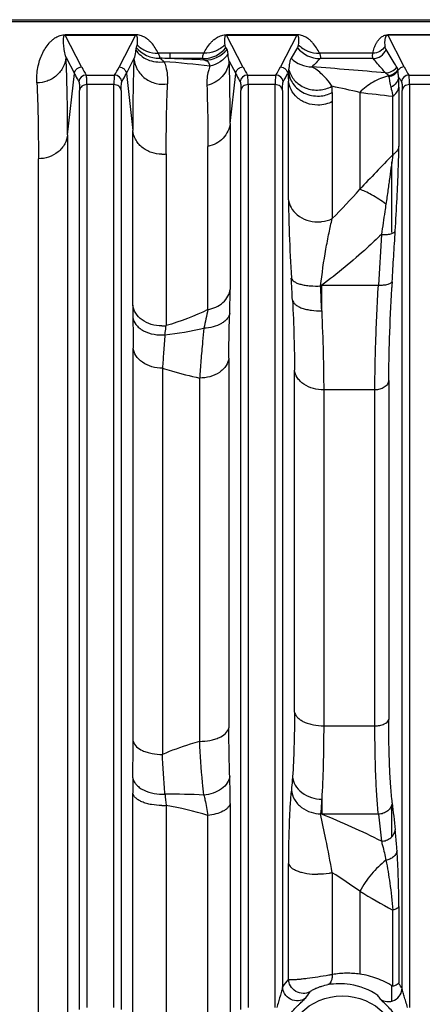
# Model space of a CAD drawing. Extents: x -3157 to 1181, y 8 to 2342.
# Tile 21 of 75: x -1733 to -1678, y 505 to 639. Entities that reach past the tile are written whole.
import ezdxf

# ---------------------------------------------------------------- set-up
doc = ezdxf.new("R2010")
doc.units = 0
doc.header["$LTSCALE"] = 65.395
doc.layers.get('0').update_dxf_attribs({"linetype": 'CONTINUOUS'})

msp = doc.modelspace()

# ---------------------------------------------------------------- linework, layer by layer
at = {"color": 6, "linetype": 'CONTINUOUS'}
msp.add_line((-1893, 638.75), (-1622.36, 638.75), dxfattribs=at)
at = {"color": 9, "linetype": 'CONTINUOUS'}
for p, q in [((-1893, 638.51), (-1622.36, 638.51)), ((-1724.91, 632.31), (-1727.16, 636.66)), ((-1717.56, 636.66), (-1719.8, 632.31)), ((-1702.91, 632.31), (-1705.16, 636.66)), ((-1695.56, 636.66), (-1697.8, 632.31)), ((-1680.91, 632.31), (-1683.16, 636.67)), ((-1705.08, 634.68), (-1705.23, 634.94)), ((-1695.48, 634.94), (-1696.33, 633.5)), ((-1727.04, 633.61), (-1725.9, 631.4)), ((-1712.86, 633.46), (-1712.86, 634.18)), ((-1708.24, 634.18), (-1712.86, 634.18)), ((-1708.34, 633.46), (-1712.86, 633.46)), ((-1708.14, 633.25), (-1708.34, 633.46)), ((-1685.19, 634.18), (-1692.47, 634.18)), ((-1685.16, 633.46), (-1692.38, 633.46)), ((-1718.81, 631.4), (-1717.78, 633.4)), ((-1704.79, 633.11), (-1703.9, 631.4)), ((-1726.83, 623.06), (-1725.9, 631.4)), ((-1724.29, 631.21), (-1720.42, 631.21)), ((-1718.81, 631.4), (-1717.95, 623.67)), ((-1704.66, 624.62), (-1703.9, 631.4)), ((-1702.29, 631.21), (-1698.42, 631.21)), ((-1696.7, 630.82), (-1696.75, 630.83)), ((-1696.69, 630.82), (-1696.74, 630.83)), ((-1680.29, 631.21), (-1676.42, 631.21)), ((-1724.2, 629.9), (-1724.2, 504.11)), ((-1720.51, 629.9), (-1724.2, 629.9)), ((-1720.51, 504.11), (-1720.51, 629.9)), ((-1702.2, 629.9), (-1702.2, 504.11)), ((-1698.51, 629.9), (-1702.2, 629.9)), ((-1698.51, 504.11), (-1698.51, 629.9)), ((-1696.7, 614.19), (-1696.7, 630.37)), ((-1681.65, 629.56), (-1681.65, 621.5)), ((-1680.2, 629.9), (-1680.2, 504.11)), ((-1676.51, 629.9), (-1680.2, 629.9)), ((-1725.2, 503.84), (-1725.2, 629.12)), ((-1719.52, 629.12), (-1719.52, 503.84)), ((-1703.2, 503.84), (-1703.2, 629.12)), ((-1697.52, 629.12), (-1697.52, 506.93)), ((-1686.98, 628.84), (-1686.98, 615.63)), ((-1682.49, 620.32), (-1682.49, 628.33)), ((-1681.2, 506.74), (-1681.2, 629.12)), ((-1690.73, 627.59), (-1690.73, 611.64)), ((-1704.66, 624.62), (-1704.66, 602)), ((-1726.83, 623.06), (-1726.83, 497.9)), ((-1717.95, 599.86), (-1717.95, 623.67)), ((-1707.69, 599.23), (-1707.69, 621.46)), ((-1713.38, 620.45), (-1713.38, 597.05)), ((-1730.81, 496.84), (-1730.81, 619.8)), ((-1684.03, 609.47), (-1684.44, 602.55)), ((-1692.32, 602.47), (-1692.17, 602.55)), ((-1692.17, 599.09), (-1692.17, 602.55)), ((-1692.17, 602.55), (-1684.44, 602.55)), ((-1682.61, 602.09), (-1682.6, 602.27)), ((-1717.88, 540.41), (-1717.88, 594)), ((-1704.83, 592.63), (-1704.83, 542.23)), ((-1713.9, 591.25), (-1713.9, 538.6)), ((-1695.88, 544.38), (-1695.88, 590.98)), ((-1708.81, 540.39), (-1708.81, 589.91)), ((-1683.02, 589.57), (-1683.02, 543.39)), ((-1691.9, 588.28), (-1691.9, 542.51)), ((-1684.91, 588.28), (-1691.9, 588.28)), ((-1684.91, 542.51), (-1684.91, 588.28)), ((-1691.9, 542.51), (-1684.91, 542.51)), ((-1717.95, 498.1), (-1717.95, 533.33)), ((-1713.38, 531.67), (-1713.38, 497.05)), ((-1704.66, 531.9), (-1704.66, 498.41)), ((-1692.17, 532.51), (-1692.17, 530.46)), ((-1707.69, 497.38), (-1707.69, 530.3)), ((-1692.17, 530.46), (-1692.32, 530.5)), ((-1684.44, 530.46), (-1692.17, 530.46)), ((-1696.7, 507.95), (-1696.7, 523.73)), ((-1690.73, 522.49), (-1690.73, 508.6)), ((-1686.98, 519.96), (-1686.98, 508.67)), ((-1682.49, 507.01), (-1682.49, 517.37)), ((-1681.65, 517.89), (-1681.65, 507.46))]:
    msp.add_line(p, q, dxfattribs=at)
at = {"color": 2, "linetype": 'CONTINUOUS'}
for p, q in [((-1727.16, 636.69), (-1727.16, 636.66)), ((-1717.56, 636.69), (-1727.16, 636.69)), ((-1727.16, 636.66), (-1717.56, 636.66)), ((-1717.56, 636.66), (-1717.56, 636.69)), ((-1705.16, 636.69), (-1705.16, 636.66)), ((-1695.56, 636.69), (-1705.16, 636.69)), ((-1705.16, 636.66), (-1695.56, 636.66)), ((-1695.56, 636.66), (-1695.56, 636.69)), ((-1683.16, 636.68), (-1683.16, 636.67)), ((-1673.55, 636.68), (-1683.16, 636.68)), ((-1683.16, 636.67), (-1673.55, 636.67)), ((-1696.69, 631.63), (-1696.81, 631.4)), ((-1696.81, 631.4), (-1696.7, 630.37)), ((-1682.61, 609.75), (-1682.61, 619.4)), ((-1682.61, 527.38), (-1682.61, 531.75)), ((-1684.44, 530.46), (-1684.03, 526.77)), ((-1682.61, 504.99), (-1682.61, 507.08))]:
    msp.add_line(p, q, dxfattribs=at)
at = {"color": 9, "linetype": 'CONTINUOUS'}
msp.add_circle((-1689.36, 497.63), 8.07, dxfattribs=at)
for centre, radius, start, end in [((-1714.34, 637.5), 4.01, 218.9476, 270.6217), ((-1708.35, 637.46), 4.01, 270.1722, 320.9772), ((-1692.37, 637.46), 4.01, 219.0228, 269.8282), ((-1712.88, 523.14), 111.04, 89.9894, 90.8197), ((-1717.32, 460.96), 172.56, 88.5171, 88.9945), ((-1726.41, 267.87), 365.84, 87.1368, 87.8764), ((-1708.15, 637.26), 4.01, 270.1734, 319.9628), ((-1693.49, 636.33), 4.01, 224.8411, 269.8205), ((-1685.16, 635.36), 1.9, 270.1482, 338.6872), ((-1708.15, 640.99), 18.87, 207.3924, 211.2374), ((-1736.2, 640.79), 18.46, 328.7192, 332.6505), ((-1725.27, 483.43), 150.05, 83.1679, 85.5569), ((-1686.15, 640.99), 18.87, 207.3924, 211.2374), ((-1714.2, 640.79), 18.46, 328.7192, 332.6505), ((-1751.39, -139.21), 773.7, 84.96247, 85.70913), ((-1683.46, 633.41), 1.9, 270.1721, 324.0104), ((-1680.91, 631.31), 1, 90.1516, 149.3248), ((-1664.15, 640.99), 18.87, 207.3924, 211.2374), ((-1724.29, 630.2), 1, 90.1631, 174.6337), ((-1720.43, 630.2), 1, 5.2778, 89.8361), ((-1735.73, 640.15), 19.04, 328.8447, 332.6625), ((-1702.29, 630.2), 1, 90.1631, 174.6337), ((-1698.43, 630.2), 1, 5.2778, 89.8361), ((-1713.73, 640.15), 19.04, 328.8447, 332.6625), ((-1701.97, 632.69), 5.38, 348.5631, 351.6916), ((-1664.78, 640.27), 19.29, 208.8291, 211.1571), ((-1680.29, 630.2), 1, 90.1631, 174.6337), ((-1730.37, 440.28), 193.49, 77.0419, 78.192), ((-1697.54, 628.85), 6.81, 359.7934, 6.9773), ((-1344.89, 627.6), 345.84, 179.798, 180.0022), ((-1616.59, 1219.94), 595.27, 263.20856, 263.64377), ((-1713.97, 624.82), 4.41, 269.9972, 277.7506), ((-1306.63, 255.67), 523.68, 135.8667, 136.5771), ((-1753.33, 674.05), 88.4, 315.0867, 318.6375), ((-2035.86, 583.99), 340.1, 2.7897, 3.2937), ((-1300.21, 580.81), 383, 176.6719, 176.7882), ((-2220.4, 577.1), 528.69, 2.3835, 2.7501), ((-1492.72, 551.3), 220.25, 167.4307, 168.1037), ((-1720.06, 650.49), 55.08, 276.7896, 282.3911), ((-1973.39, 540.41), 255.5, 358.8801, 359.9995), ((-1613, 533.41), 104.95, 178.9016, 180.044), ((-1712.77, 453.35), 79.84, 86.7468, 90.5573), ((-1615.84, 543.28), 98.22, 185.893, 186.7862), ((-1713.97, 540.15), 8.5, 269.9897, 274.0002), ((-1723.71, 476.24), 56.38, 73.5, 79.446), ((-1726.33, 444.14), 92.83, 62.8918, 68.4088), ((-1732.83, 455.9), 78.78, 54.4118, 57.6957), ((-1450.94, 923.36), 467.38, 239.6664, 240.3023), ((-1683.18, 496.25), 17.88, 139.092, 143.2917), ((-1681.12, 496.76), 15.83, 143.1983, 147.2374)]:
    msp.add_arc(centre, radius, start, end, dxfattribs=at)
at = {"color": 2, "linetype": 'CONTINUOUS'}
for centre, radius, start, end in [((-1314.13, 630.38), 382.57, 179.8131, 180.0007), ((-2122.89, 636.75), 441.56, 356.5222, 357.1003), ((-1641.22, 599.9), 76.73, 180.0301, 181.2836), ((-1713.97, 602.06), 5.04, 269.9959, 276.7626), ((-914.56, 616.05), 772.58, 186.24413, 186.51866), ((-1689.76, 498.02), 9.33, 81.0478, 99.6248), ((-1695.94, 496), 18.24, 36.0956, 38.3946), ((-1689.79, 497.82), 9.54, 56.3361, 81.0415), ((-1697.56, 496.75), 15.87, 32.3486, 34.6076)]:
    msp.add_arc(centre, radius, start, end, dxfattribs=at)
at = {"color": 9, "linetype": 'CONTINUOUS'}
for points, knots in [([(-1731.02, 630.14), (-1731.06, 630.84), (-1730.99, 631.88), (-1730.66, 633.18), (-1730.33, 634.05), (-1729.9, 634.85), (-1729.46, 635.45), (-1729.04, 635.89), (-1728.65, 636.21), (-1728.24, 636.46), (-1727.73, 636.64), (-1727.38, 636.69), (-1727.16, 636.69)], [0, 0, 0, 0, 0.252679, 0.368901, 0.479926, 0.587276, 0.693608, 0.748273, 0.806448, 0.874445, 0.9197, 1, 1, 1, 1]), ([(-1727.04, 633.61), (-1727.12, 633.89), (-1727.25, 634.45), (-1727.34, 635.13), (-1727.38, 635.64), (-1727.39, 635.95), (-1727.38, 636.19), (-1727.37, 636.33), (-1727.35, 636.44), (-1727.32, 636.53), (-1727.29, 636.59), (-1727.23, 636.65), (-1727.19, 636.66), (-1727.16, 636.66)], [0, 0, 0, 0, 0.277762, 0.532229, 0.651395, 0.765367, 0.82049, 0.874527, 0.901314, 0.92828, 0.956627, 0.973368, 1, 1, 1, 1]), ([(-1714.46, 634.17), (-1714.59, 634.43), (-1714.87, 634.93), (-1715.3, 635.51), (-1715.72, 635.93), (-1716.1, 636.23), (-1716.5, 636.47), (-1717, 636.65), (-1717.34, 636.69), (-1717.56, 636.69)], [0, 0, 0, 0, 0.204425, 0.407798, 0.512786, 0.624922, 0.756617, 0.844633, 1, 1, 1, 1]), ([(-1717.56, 636.66), (-1717.53, 636.66), (-1717.48, 636.65), (-1717.43, 636.6), (-1717.4, 636.53), (-1717.37, 636.45), (-1717.35, 636.35), (-1717.33, 636.21), (-1717.32, 635.98), (-1717.33, 635.69), (-1717.35, 635.46), (-1717.36, 635.34)], [0, 0, 0, 0, 0.057791, 0.094162, 0.155271, 0.213127, 0.27048, 0.385981, 0.503635, 0.746513, 1, 1, 1, 1]), ([(-1708.24, 634.18), (-1708.12, 634.44), (-1707.84, 634.94), (-1707.41, 635.51), (-1707, 635.93), (-1706.61, 636.23), (-1706.21, 636.47), (-1705.72, 636.65), (-1705.37, 636.69), (-1705.16, 636.69)], [0, 0, 0, 0, 0.204242, 0.407515, 0.512491, 0.624654, 0.756437, 0.844546, 1, 1, 1, 1]), ([(-1705.36, 635.34), (-1705.37, 635.46), (-1705.38, 635.7), (-1705.39, 635.99), (-1705.38, 636.21), (-1705.36, 636.35), (-1705.34, 636.45), (-1705.32, 636.53), (-1705.28, 636.6), (-1705.23, 636.65), (-1705.18, 636.66), (-1705.16, 636.66)], [0, 0, 0, 0, 0.25338, 0.496192, 0.61383, 0.729328, 0.786688, 0.844563, 0.905715, 0.942136, 1, 1, 1, 1]), ([(-1692.47, 634.18), (-1692.59, 634.44), (-1692.87, 634.94), (-1693.31, 635.51), (-1693.72, 635.93), (-1694.1, 636.23), (-1694.5, 636.47), (-1695, 636.65), (-1695.34, 636.69), (-1695.56, 636.69)], [0, 0, 0, 0, 0.204242, 0.407515, 0.512491, 0.624654, 0.756437, 0.844546, 1, 1, 1, 1]), ([(-1695.56, 636.66), (-1695.53, 636.66), (-1695.48, 636.65), (-1695.43, 636.6), (-1695.4, 636.53), (-1695.37, 636.45), (-1695.35, 636.35), (-1695.33, 636.21), (-1695.32, 635.99), (-1695.33, 635.7), (-1695.35, 635.46), (-1695.36, 635.34)], [0, 0, 0, 0, 0.057863, 0.094284, 0.155436, 0.213311, 0.270671, 0.38617, 0.503807, 0.746619, 1, 1, 1, 1]), ([(-1685.19, 634.18), (-1685.15, 634.43), (-1685.02, 634.91), (-1684.77, 635.48), (-1684.5, 635.9), (-1684.25, 636.2), (-1683.97, 636.44), (-1683.61, 636.63), (-1683.34, 636.68), (-1683.16, 636.68)], [0, 0, 0, 0, 0.219095, 0.430021, 0.535549, 0.645107, 0.768884, 0.848747, 1, 1, 1, 1]), ([(-1683.52, 635.15), (-1683.54, 635.28), (-1683.54, 635.49), (-1683.54, 635.76), (-1683.53, 635.96), (-1683.5, 636.15), (-1683.47, 636.31), (-1683.43, 636.43), (-1683.39, 636.52), (-1683.34, 636.59), (-1683.26, 636.65), (-1683.2, 636.67), (-1683.16, 636.67)], [0, 0, 0, 0, 0.25058, 0.370648, 0.487512, 0.601567, 0.713737, 0.769944, 0.827553, 0.89054, 0.929793, 1, 1, 1, 1]), ([(-1717.46, 634.98), (-1717.47, 634.96), (-1717.51, 634.85), (-1717.53, 634.74), (-1717.54, 634.65)], [0, 0, 0, 0, 0.224022, 1, 1, 1, 1]), ([(-1717.36, 635.34), (-1717.36, 635.3), (-1717.38, 635.18), (-1717.42, 635.06), (-1717.46, 634.98)], [0, 0, 0, 0, 0.270775, 1, 1, 1, 1]), ([(-1717.36, 635.34), (-1716.99, 634.96), (-1716.08, 634.35), (-1715, 634.16), (-1714.46, 634.17)], [0, 0, 0, 0, 0.494962, 1, 1, 1, 1]), ([(-1705.36, 635.34), (-1705.73, 634.97), (-1706.64, 634.36), (-1707.71, 634.17), (-1708.24, 634.18)], [0, 0, 0, 0, 0.497321, 1, 1, 1, 1]), ([(-1705.23, 634.94), (-1705.25, 634.97), (-1705.31, 635.1), (-1705.35, 635.24), (-1705.36, 635.34)], [0, 0, 0, 0, 0.22934, 1, 1, 1, 1]), ([(-1695.36, 635.34), (-1695.36, 635.3), (-1695.38, 635.17), (-1695.43, 635.03), (-1695.48, 634.94)], [0, 0, 0, 0, 0.273956, 1, 1, 1, 1]), ([(-1695.36, 635.34), (-1694.99, 634.97), (-1694.08, 634.36), (-1693, 634.17), (-1692.47, 634.18)], [0, 0, 0, 0, 0.495321, 1, 1, 1, 1]), ([(-1683.52, 635.15), (-1683.68, 634.86), (-1684.18, 634.35), (-1684.86, 634.18), (-1685.19, 634.18)], [0, 0, 0, 0, 0.497062, 1, 1, 1, 1]), ([(-1683.39, 634.67), (-1683.41, 634.7), (-1683.48, 634.85), (-1683.51, 635.01), (-1683.52, 635.15)], [0, 0, 0, 0, 0.208659, 1, 1, 1, 1]), ([(-1727.04, 633.61), (-1727.09, 633.16), (-1727.37, 632.23), (-1728.28, 631.07), (-1729.58, 630.31), (-1730.55, 630.14), (-1731.02, 630.14)], [0, 0, 0, 0, 0.236494, 0.493399, 0.754352, 1, 1, 1, 1]), ([(-1726.83, 623.06), (-1726.83, 624.99), (-1726.86, 628.5), (-1726.96, 632.02), (-1727.04, 633.61)], [0, 0, 0, 0, 0.547382, 1, 1, 1, 1]), ([(-1717.54, 634.65), (-1717.55, 634.55), (-1717.61, 634.13), (-1717.7, 633.71), (-1717.78, 633.4)], [0, 0, 0, 0, 0.236386, 1, 1, 1, 1]), ([(-1717.54, 634.65), (-1717.35, 634.37), (-1716.87, 633.84), (-1715.93, 633.26), (-1714.81, 632.96), (-1714.03, 632.97), (-1713.65, 633.03)], [0, 0, 0, 0, 0.228816, 0.477517, 0.738268, 1, 1, 1, 1]), ([(-1714.46, 634.17), (-1714.4, 634.04), (-1714.32, 633.82), (-1714.28, 633.58), (-1714.29, 633.49)], [0, 0, 0, 0, 0.632628, 1, 1, 1, 1]), ([(-1713.65, 633.03), (-1713.77, 633.13), (-1713.98, 633.29), (-1714.2, 633.44), (-1714.29, 633.49)], [0, 0, 0, 0, 0.598239, 1, 1, 1, 1]), ([(-1708.34, 633.46), (-1708.36, 633.49), (-1708.39, 633.57), (-1708.38, 633.83), (-1708.31, 634.03), (-1708.24, 634.18)], [0, 0, 0, 0, 0.143811, 0.3491, 1, 1, 1, 1]), ([(-1704.95, 634.11), (-1705.22, 633.68), (-1705.95, 632.92), (-1706.92, 632.52), (-1707.42, 632.42)], [0, 0, 0, 0, 0.496794, 1, 1, 1, 1]), ([(-1704.95, 634.11), (-1704.95, 634.17), (-1704.97, 634.36), (-1705.01, 634.56), (-1705.08, 634.68)], [0, 0, 0, 0, 0.298009, 1, 1, 1, 1]), ([(-1704.79, 633.11), (-1704.81, 633.2), (-1704.89, 633.52), (-1704.94, 633.86), (-1704.95, 634.11)], [0, 0, 0, 0, 0.255702, 1, 1, 1, 1]), ([(-1696.64, 631.92), (-1696.6, 632.22), (-1696.56, 632.65), (-1696.46, 633.19), (-1696.39, 633.41), (-1696.33, 633.5)], [0, 0, 0, 0, 0.569317, 0.798735, 1, 1, 1, 1]), ([(-1692.47, 634.18), (-1692.41, 634.03), (-1692.34, 633.83), (-1692.33, 633.57), (-1692.36, 633.49), (-1692.38, 633.46)], [0, 0, 0, 0, 0.6509, 0.856189, 1, 1, 1, 1]), ([(-1685.16, 633.46), (-1685.18, 633.49), (-1685.21, 633.57), (-1685.24, 633.82), (-1685.22, 634.03), (-1685.19, 634.18)], [0, 0, 0, 0, 0.148687, 0.360349, 1, 1, 1, 1]), ([(-1683.45, 631.5), (-1683.6, 631.66), (-1684.19, 632.3), (-1684.75, 632.96), (-1685.16, 633.46)], [0, 0, 0, 0, 0.255376, 1, 1, 1, 1]), ([(-1681.92, 632.29), (-1682.04, 632.49), (-1682.54, 633.28), (-1683.03, 634.07), (-1683.39, 634.67)], [0, 0, 0, 0, 0.251984, 1, 1, 1, 1]), ([(-1725.9, 631.4), (-1725.89, 631.52), (-1725.82, 631.77), (-1725.6, 632.06), (-1725.28, 632.26), (-1725.03, 632.31), (-1724.91, 632.31)], [0, 0, 0, 0, 0.249735, 0.499731, 0.749888, 1, 1, 1, 1]), ([(-1719.8, 632.31), (-1719.68, 632.31), (-1719.44, 632.26), (-1719.12, 632.06), (-1718.89, 631.77), (-1718.82, 631.52), (-1718.81, 631.4)], [0, 0, 0, 0, 0.250084, 0.50022, 0.750237, 1, 1, 1, 1]), ([(-1717.78, 633.4), (-1717.84, 631.91), (-1717.93, 628.67), (-1717.95, 625.43), (-1717.95, 623.67)], [0, 0, 0, 0, 0.459083, 1, 1, 1, 1]), ([(-1717.78, 633.4), (-1717.73, 632.9), (-1717.4, 631.88), (-1716.31, 630.66), (-1714.8, 629.96), (-1713.7, 629.92), (-1713.2, 629.99)], [0, 0, 0, 0, 0.233697, 0.492455, 0.756047, 1, 1, 1, 1]), ([(-1713.65, 633.03), (-1713.57, 632.81), (-1713.26, 631.82), (-1713.16, 630.78), (-1713.2, 629.99)], [0, 0, 0, 0, 0.233234, 1, 1, 1, 1]), ([(-1708.14, 633.25), (-1708.05, 633.23), (-1707.87, 633.17), (-1707.65, 632.99), (-1707.51, 632.73), (-1707.45, 632.53), (-1707.42, 632.42)], [0, 0, 0, 0, 0.242689, 0.469451, 0.711478, 1, 1, 1, 1]), ([(-1707.42, 632.42), (-1707.5, 632.21), (-1707.77, 631.36), (-1707.86, 630.45), (-1707.83, 629.79)], [0, 0, 0, 0, 0.254469, 1, 1, 1, 1]), ([(-1704.79, 633.11), (-1704.83, 632.73), (-1705.04, 631.96), (-1705.71, 630.94), (-1706.68, 630.18), (-1707.44, 629.88), (-1707.83, 629.79)], [0, 0, 0, 0, 0.238798, 0.492683, 0.750796, 1, 1, 1, 1]), ([(-1704.66, 624.62), (-1704.66, 625.41), (-1704.67, 628.24), (-1704.71, 631.07), (-1704.79, 633.11)], [0, 0, 0, 0, 0.276585, 1, 1, 1, 1]), ([(-1703.9, 631.4), (-1703.89, 631.52), (-1703.82, 631.77), (-1703.6, 632.06), (-1703.28, 632.26), (-1703.03, 632.31), (-1702.91, 632.31)], [0, 0, 0, 0, 0.249735, 0.499731, 0.749888, 1, 1, 1, 1]), ([(-1697.8, 632.31), (-1697.68, 632.31), (-1697.44, 632.26), (-1697.12, 632.06), (-1696.89, 631.77), (-1696.82, 631.52), (-1696.81, 631.4)], [0, 0, 0, 0, 0.250084, 0.50022, 0.750237, 1, 1, 1, 1]), ([(-1690.78, 629.68), (-1690.98, 630.03), (-1691.44, 630.66), (-1692.21, 631.41), (-1692.83, 631.89), (-1693.25, 632.17), (-1693.42, 632.28), (-1693.5, 632.32)], [0, 0, 0, 0, 0.321362, 0.602465, 0.838164, 0.931163, 1, 1, 1, 1]), ([(-1681.79, 631.92), (-1681.79, 631.96), (-1681.82, 632.08), (-1681.87, 632.21), (-1681.92, 632.29)], [0, 0, 0, 0, 0.278742, 1, 1, 1, 1]), ([(-1725.9, 631.4), (-1725.86, 631.31), (-1725.66, 630.94), (-1725.45, 630.57), (-1725.28, 630.3)], [0, 0, 0, 0, 0.246482, 1, 1, 1, 1]), ([(-1724.2, 629.9), (-1724.2, 630.07), (-1724.2, 630.37), (-1724.22, 630.76), (-1724.24, 631), (-1724.27, 631.14), (-1724.28, 631.19), (-1724.29, 631.21)], [0, 0, 0, 0, 0.385872, 0.682819, 0.887644, 0.955181, 1, 1, 1, 1]), ([(-1720.42, 631.21), (-1720.43, 631.19), (-1720.45, 631.14), (-1720.47, 631), (-1720.49, 630.76), (-1720.51, 630.37), (-1720.51, 630.07), (-1720.51, 629.9)], [0, 0, 0, 0, 0.044819, 0.112356, 0.31718, 0.614128, 1, 1, 1, 1]), ([(-1703.9, 631.4), (-1703.86, 631.31), (-1703.66, 630.94), (-1703.45, 630.57), (-1703.28, 630.3)], [0, 0, 0, 0, 0.246482, 1, 1, 1, 1]), ([(-1702.2, 629.9), (-1702.2, 630.07), (-1702.2, 630.37), (-1702.22, 630.76), (-1702.24, 631), (-1702.27, 631.14), (-1702.28, 631.19), (-1702.29, 631.21)], [0, 0, 0, 0, 0.385872, 0.682819, 0.887644, 0.955181, 1, 1, 1, 1]), ([(-1698.42, 631.21), (-1698.43, 631.19), (-1698.45, 631.14), (-1698.47, 631), (-1698.49, 630.76), (-1698.51, 630.37), (-1698.51, 630.07), (-1698.51, 629.9)], [0, 0, 0, 0, 0.044819, 0.112356, 0.31718, 0.614128, 1, 1, 1, 1]), ([(-1696.69, 631.63), (-1696.66, 631.36), (-1696.53, 630.8), (-1696.11, 629.99), (-1695.44, 629.26), (-1694.27, 628.52), (-1692.57, 628.19), (-1691.27, 628.54), (-1690.73, 628.82)], [0, 0, 0, 0, 0.105668, 0.223355, 0.352043, 0.488612, 0.761253, 1, 1, 1, 1]), ([(-1696.64, 631.92), (-1696.51, 631.41), (-1695.95, 630.36), (-1694.43, 629.3), (-1692.52, 629.03), (-1691.3, 629.39), (-1690.78, 629.68)], [0, 0, 0, 0, 0.220343, 0.479041, 0.751311, 1, 1, 1, 1]), ([(-1683.07, 631.09), (-1683.8, 630.91), (-1685.22, 630.32), (-1686.44, 629.38), (-1686.98, 628.84)], [0, 0, 0, 0, 0.493992, 1, 1, 1, 1]), ([(-1683.45, 631.5), (-1683.37, 631.47), (-1683.21, 631.35), (-1683.11, 631.18), (-1683.07, 631.09)], [0, 0, 0, 0, 0.479865, 1, 1, 1, 1]), ([(-1681.79, 631.92), (-1681.93, 631.7), (-1682.31, 631.32), (-1682.81, 631.13), (-1683.07, 631.09)], [0, 0, 0, 0, 0.501764, 1, 1, 1, 1]), ([(-1683.07, 631.09), (-1683.06, 631.08), (-1683.05, 631.03), (-1683.03, 630.98), (-1683.02, 630.95)], [0, 0, 0, 0, 0.238999, 1, 1, 1, 1]), ([(-1681.77, 631.82), (-1681.9, 631.6), (-1682.27, 631.21), (-1682.76, 631), (-1683.02, 630.95)], [0, 0, 0, 0, 0.498358, 1, 1, 1, 1]), ([(-1683.02, 630.95), (-1683, 630.86), (-1682.96, 630.66), (-1682.88, 630.19), (-1682.81, 629.8), (-1682.74, 629.54)], [0, 0, 0, 0, 0.191597, 0.421674, 1, 1, 1, 1]), ([(-1681.68, 630.97), (-1681.7, 631.13), (-1681.73, 631.41), (-1681.75, 631.69), (-1681.77, 631.82)], [0, 0, 0, 0, 0.555391, 1, 1, 1, 1]), ([(-1680.2, 629.9), (-1680.2, 630.07), (-1680.2, 630.37), (-1680.22, 630.76), (-1680.24, 631), (-1680.27, 631.14), (-1680.28, 631.19), (-1680.29, 631.21)], [0, 0, 0, 0, 0.385872, 0.682819, 0.887644, 0.955181, 1, 1, 1, 1]), ([(-1731.02, 630.14), (-1730.94, 628.58), (-1730.84, 625.13), (-1730.81, 621.69), (-1730.81, 619.8)], [0, 0, 0, 0, 0.452648, 1, 1, 1, 1]), ([(-1725.28, 630.3), (-1725.28, 630.28), (-1725.26, 630.24), (-1725.24, 630.11), (-1725.21, 629.89), (-1725.2, 629.54), (-1725.2, 629.27), (-1725.2, 629.12)], [0, 0, 0, 0, 0.045414, 0.113203, 0.317979, 0.614707, 1, 1, 1, 1]), ([(-1724.2, 629.9), (-1724.44, 629.9), (-1724.81, 629.79), (-1725.11, 629.44), (-1725.19, 629.22), (-1725.2, 629.12)], [0, 0, 0, 0, 0.518957, 0.77319, 1, 1, 1, 1]), ([(-1719.52, 629.12), (-1719.53, 629.22), (-1719.6, 629.44), (-1719.91, 629.79), (-1720.28, 629.9), (-1720.51, 629.9)], [0, 0, 0, 0, 0.22681, 0.481043, 1, 1, 1, 1]), ([(-1719.52, 629.12), (-1719.52, 629.27), (-1719.51, 629.54), (-1719.5, 629.89), (-1719.48, 630.11), (-1719.45, 630.24), (-1719.44, 630.28), (-1719.43, 630.3)], [0, 0, 0, 0, 0.385243, 0.681945, 0.886748, 0.954562, 1, 1, 1, 1]), ([(-1713.38, 620.45), (-1713.38, 622.17), (-1713.35, 625.35), (-1713.26, 628.53), (-1713.2, 629.99)], [0, 0, 0, 0, 0.540819, 1, 1, 1, 1]), ([(-1707.83, 629.79), (-1707.81, 629.17), (-1707.72, 626.4), (-1707.69, 623.62), (-1707.69, 621.46)], [0, 0, 0, 0, 0.223194, 1, 1, 1, 1]), ([(-1703.28, 630.3), (-1703.28, 630.28), (-1703.26, 630.24), (-1703.24, 630.11), (-1703.21, 629.89), (-1703.2, 629.54), (-1703.2, 629.27), (-1703.2, 629.12)], [0, 0, 0, 0, 0.045414, 0.113203, 0.317979, 0.614707, 1, 1, 1, 1]), ([(-1702.2, 629.9), (-1702.44, 629.9), (-1702.81, 629.79), (-1703.11, 629.44), (-1703.19, 629.22), (-1703.2, 629.12)], [0, 0, 0, 0, 0.518957, 0.77319, 1, 1, 1, 1]), ([(-1697.52, 629.12), (-1697.53, 629.22), (-1697.6, 629.44), (-1697.91, 629.79), (-1698.28, 629.9), (-1698.51, 629.9)], [0, 0, 0, 0, 0.22681, 0.481043, 1, 1, 1, 1]), ([(-1697.52, 629.12), (-1697.52, 629.27), (-1697.51, 629.54), (-1697.5, 629.89), (-1697.48, 630.11), (-1697.45, 630.24), (-1697.44, 630.28), (-1697.43, 630.3)], [0, 0, 0, 0, 0.385243, 0.681945, 0.886748, 0.954562, 1, 1, 1, 1]), ([(-1692.72, 627.11), (-1693.22, 627.11), (-1694.24, 627.29), (-1695.54, 628.05), (-1696.4, 629.14), (-1696.65, 629.98), (-1696.7, 630.37)], [0, 0, 0, 0, 0.271586, 0.541298, 0.7873, 1, 1, 1, 1]), ([(-1681.28, 630.3), (-1681.28, 630.28), (-1681.26, 630.24), (-1681.24, 630.11), (-1681.21, 629.89), (-1681.2, 629.54), (-1681.2, 629.27), (-1681.2, 629.12)], [0, 0, 0, 0, 0.04542, 0.113214, 0.317993, 0.614718, 1, 1, 1, 1]), ([(-1680.2, 629.9), (-1680.44, 629.9), (-1680.81, 629.79), (-1681.11, 629.44), (-1681.19, 629.22), (-1681.2, 629.12)], [0, 0, 0, 0, 0.518957, 0.77319, 1, 1, 1, 1]), ([(-1690.73, 627.59), (-1691.01, 627.44), (-1691.66, 627.2), (-1692.35, 627.11), (-1692.72, 627.11)], [0, 0, 0, 0, 0.471854, 1, 1, 1, 1]), ([(-1704.66, 624.62), (-1704.7, 624.26), (-1704.91, 623.52), (-1705.58, 622.55), (-1706.55, 621.83), (-1707.31, 621.55), (-1707.69, 621.46)], [0, 0, 0, 0, 0.234664, 0.486599, 0.746284, 1, 1, 1, 1]), ([(-1726.83, 623.06), (-1726.88, 622.63), (-1727.08, 621.98), (-1727.6, 621.23), (-1728.29, 620.54), (-1729.37, 619.95), (-1730.34, 619.8), (-1730.81, 619.8)], [0, 0, 0, 0, 0.230192, 0.355574, 0.485473, 0.74884, 1, 1, 1, 1]), ([(-1713.97, 620.41), (-1714.45, 620.41), (-1715.43, 620.57), (-1716.52, 621.17), (-1717.21, 621.87), (-1717.71, 622.61), (-1717.91, 623.26), (-1717.95, 623.67)], [0, 0, 0, 0, 0.25668, 0.521858, 0.65106, 0.774865, 1, 1, 1, 1]), ([(-1683.41, 613.62), (-1684.04, 614.08), (-1684.96, 614.69), (-1686.18, 615.32), (-1686.73, 615.55), (-1686.98, 615.63)], [0, 0, 0, 0, 0.568858, 0.803997, 1, 1, 1, 1]), ([(-1696.7, 614.19), (-1696.7, 613.47), (-1696.67, 611.91), (-1696.57, 608.36), (-1696.43, 605.52), (-1696.31, 603.53)], [0, 0, 0, 0, 0.201103, 0.439259, 1, 1, 1, 1]), ([(-1696.7, 614.19), (-1696.65, 613.82), (-1696.39, 613.04), (-1695.52, 612.04), (-1694.23, 611.36), (-1693.22, 611.2), (-1692.72, 611.2)], [0, 0, 0, 0, 0.203559, 0.445424, 0.719128, 1, 1, 1, 1]), ([(-1692.72, 611.2), (-1692.53, 611.2), (-1691.85, 611.24), (-1691.18, 611.42), (-1690.73, 611.64)], [0, 0, 0, 0, 0.272425, 1, 1, 1, 1]), ([(-1692.32, 602.47), (-1692.13, 604.14), (-1691.78, 606.56), (-1691.2, 609.61), (-1690.89, 610.99), (-1690.73, 611.64)], [0, 0, 0, 0, 0.543495, 0.785818, 1, 1, 1, 1]), ([(-1684.03, 609.47), (-1684.67, 608.85), (-1687.28, 606.42), (-1690.03, 604.14), (-1692.17, 602.55)], [0, 0, 0, 0, 0.249344, 1, 1, 1, 1]), ([(-1682.56, 603.04), (-1682.49, 604.2), (-1682.35, 606.5), (-1682.21, 608.81), (-1682.14, 609.96)], [0, 0, 0, 0, 0.5, 1, 1, 1, 1]), ([(-1696.31, 603.53), (-1696.27, 603.34), (-1695.99, 603.07), (-1695.52, 602.84), (-1695.01, 602.67), (-1694.4, 602.55), (-1693.49, 602.45), (-1692.79, 602.44), (-1692.32, 602.47)], [0, 0, 0, 0, 0.136712, 0.239506, 0.366285, 0.513538, 0.673808, 1, 1, 1, 1]), ([(-1682.55, 603.04), (-1682.58, 602.95), (-1682.71, 602.83), (-1682.93, 602.72), (-1683.28, 602.61), (-1683.79, 602.54), (-1684.22, 602.53), (-1684.44, 602.55)], [0, 0, 0, 0, 0.136278, 0.238979, 0.365755, 0.673242, 1, 1, 1, 1]), ([(-1707.69, 599.23), (-1707.32, 599.3), (-1706.58, 599.53), (-1705.61, 600.15), (-1704.92, 601), (-1704.7, 601.68), (-1704.66, 602)], [0, 0, 0, 0, 0.262479, 0.526163, 0.774507, 1, 1, 1, 1]), ([(-1704.72, 598.75), (-1704.71, 599.05), (-1704.68, 600.13), (-1704.66, 601.22), (-1704.66, 602)], [0, 0, 0, 0, 0.275712, 1, 1, 1, 1]), ([(-1684.91, 588.28), (-1684.91, 590.46), (-1684.81, 595.22), (-1684.59, 599.97), (-1684.44, 602.55)], [0, 0, 0, 0, 0.457301, 1, 1, 1, 1]), ([(-1683.02, 589.57), (-1683.02, 591.48), (-1682.93, 595.66), (-1682.73, 599.83), (-1682.61, 602.09)], [0, 0, 0, 0, 0.45863, 1, 1, 1, 1]), ([(-1696.15, 600.54), (-1696.07, 598.83), (-1695.94, 595.64), (-1695.88, 592.46), (-1695.88, 590.98)], [0, 0, 0, 0, 0.537532, 1, 1, 1, 1]), ([(-1696.15, 600.54), (-1696.13, 600.43), (-1696.04, 600.21), (-1695.77, 599.92), (-1695.37, 599.65), (-1694.85, 599.42), (-1694.24, 599.25), (-1693.34, 599.1), (-1692.64, 599.07), (-1692.17, 599.09)], [0, 0, 0, 0, 0.071636, 0.15799, 0.264235, 0.390474, 0.533922, 0.688225, 1, 1, 1, 1]), ([(-1704.72, 598.75), (-1704.76, 598.48), (-1704.96, 598.07), (-1705.4, 597.63), (-1706.02, 597.2), (-1706.99, 596.84), (-1707.82, 596.72), (-1708.24, 596.7)], [0, 0, 0, 0, 0.188233, 0.300742, 0.426139, 0.706889, 1, 1, 1, 1]), ([(-1704.83, 592.63), (-1704.83, 593.1), (-1704.82, 595.14), (-1704.77, 597.18), (-1704.72, 598.75)], [0, 0, 0, 0, 0.229588, 1, 1, 1, 1]), ([(-1692.17, 599.09), (-1692.09, 597.15), (-1691.96, 593.55), (-1691.9, 589.95), (-1691.9, 588.28)], [0, 0, 0, 0, 0.537432, 1, 1, 1, 1]), ([(-1717.93, 598.18), (-1717.93, 597.81), (-1717.9, 596.42), (-1717.88, 595.03), (-1717.88, 594)], [0, 0, 0, 0, 0.262705, 1, 1, 1, 1]), ([(-1708.24, 596.7), (-1708.3, 596.09), (-1708.45, 594.62), (-1708.64, 592.35), (-1708.76, 590.7), (-1708.81, 589.91)], [0, 0, 0, 0, 0.269514, 0.650341, 1, 1, 1, 1]), ([(-1713.55, 595.8), (-1713.61, 595.02), (-1713.73, 593.5), (-1713.84, 591.98), (-1713.9, 591.25)], [0, 0, 0, 0, 0.517112, 1, 1, 1, 1]), ([(-1713.9, 591.25), (-1714.38, 591.25), (-1715.34, 591.38), (-1716.62, 591.96), (-1717.54, 592.88), (-1717.84, 593.64), (-1717.88, 594)], [0, 0, 0, 0, 0.272142, 0.545723, 0.791698, 1, 1, 1, 1]), ([(-1704.83, 592.63), (-1704.88, 592.27), (-1705.1, 591.71), (-1705.61, 591.09), (-1706.31, 590.51), (-1707.4, 590.03), (-1708.34, 589.91), (-1708.81, 589.91)], [0, 0, 0, 0, 0.210446, 0.330301, 0.45883, 0.731448, 1, 1, 1, 1]), ([(-1713.9, 591.25), (-1713.5, 591.12), (-1711.82, 590.61), (-1710.11, 590.19), (-1708.81, 589.91)], [0, 0, 0, 0, 0.243815, 1, 1, 1, 1]), ([(-1691.9, 588.28), (-1692.37, 588.28), (-1693.32, 588.41), (-1694.41, 588.88), (-1695.11, 589.46), (-1695.62, 590.07), (-1695.84, 590.62), (-1695.88, 590.98)], [0, 0, 0, 0, 0.269931, 0.543201, 0.671603, 0.791033, 1, 1, 1, 1]), ([(-1683.02, 589.56), (-1683.04, 589.39), (-1683.19, 589.03), (-1683.63, 588.61), (-1684.24, 588.34), (-1684.69, 588.28), (-1684.91, 588.28)], [0, 0, 0, 0, 0.209013, 0.455841, 0.729502, 1, 1, 1, 1]), ([(-1695.88, 544.38), (-1695.88, 542.78), (-1695.92, 539.83), (-1696.05, 536.88), (-1696.15, 535.55)], [0, 0, 0, 0, 0.54508, 1, 1, 1, 1]), ([(-1695.88, 544.38), (-1695.86, 544.26), (-1695.76, 544), (-1695.49, 543.65), (-1695.09, 543.31), (-1694.58, 543.02), (-1693.97, 542.79), (-1693.07, 542.57), (-1692.37, 542.51), (-1691.9, 542.51)], [0, 0, 0, 0, 0.080359, 0.173832, 0.284143, 0.411052, 0.552013, 0.701474, 1, 1, 1, 1]), ([(-1708.81, 540.39), (-1708.34, 540.39), (-1707.65, 540.45), (-1706.75, 540.67), (-1705.77, 541.03), (-1704.95, 541.63), (-1704.83, 542.23)], [0, 0, 0, 0, 0.303556, 0.455512, 0.598714, 1, 1, 1, 1]), ([(-1704.72, 535.61), (-1704.74, 536.13), (-1704.8, 538.33), (-1704.83, 540.54), (-1704.83, 542.23)], [0, 0, 0, 0, 0.234169, 1, 1, 1, 1]), ([(-1691.9, 542.51), (-1691.9, 540.69), (-1691.94, 537.35), (-1692.07, 534.02), (-1692.17, 532.51)], [0, 0, 0, 0, 0.545024, 1, 1, 1, 1]), ([(-1684.91, 542.51), (-1684.69, 542.51), (-1684.36, 542.54), (-1683.93, 542.64), (-1683.46, 542.82), (-1683.08, 543.11), (-1683.02, 543.4)], [0, 0, 0, 0, 0.302854, 0.454399, 0.597269, 1, 1, 1, 1]), ([(-1684.44, 530.46), (-1684.53, 531.26), (-1684.67, 533.01), (-1684.86, 537.02), (-1684.91, 540.24), (-1684.91, 542.51)], [0, 0, 0, 0, 0.200294, 0.436138, 1, 1, 1, 1]), ([(-1682.55, 532.02), (-1682.64, 532.77), (-1682.78, 534.42), (-1682.98, 538.21), (-1683.02, 541.25), (-1683.02, 543.39)], [0, 0, 0, 0, 0.200257, 0.436109, 1, 1, 1, 1]), ([(-1717.88, 540.41), (-1717.77, 539.82), (-1716.96, 539.24), (-1715.99, 538.89), (-1715.08, 538.66), (-1714.38, 538.6), (-1713.9, 538.6)], [0, 0, 0, 0, 0.394169, 0.537483, 0.690756, 1, 1, 1, 1]), ([(-1708.81, 540.39), (-1709.25, 540.27), (-1710.98, 539.75), (-1712.67, 539.13), (-1713.9, 538.6)], [0, 0, 0, 0, 0.254044, 1, 1, 1, 1]), ([(-1708.24, 533.07), (-1708.31, 533.64), (-1708.57, 536.07), (-1708.72, 538.52), (-1708.81, 540.39)], [0, 0, 0, 0, 0.233384, 1, 1, 1, 1]), ([(-1713.55, 533.19), (-1713.61, 534.07), (-1713.7, 535.41), (-1713.82, 537.22), (-1713.88, 538.14), (-1713.9, 538.6)], [0, 0, 0, 0, 0.4888, 0.741583, 1, 1, 1, 1]), ([(-1704.72, 535.61), (-1704.76, 535.3), (-1705.03, 534.65), (-1705.83, 533.85), (-1706.95, 533.29), (-1707.81, 533.11), (-1708.24, 533.07)], [0, 0, 0, 0, 0.200456, 0.441818, 0.717365, 1, 1, 1, 1]), ([(-1704.66, 531.9), (-1704.66, 532.23), (-1704.66, 533.47), (-1704.68, 534.7), (-1704.72, 535.61)], [0, 0, 0, 0, 0.268609, 1, 1, 1, 1]), ([(-1696.15, 535.55), (-1696.17, 535.39), (-1696.21, 534.8), (-1696.27, 534.21), (-1696.31, 533.77)], [0, 0, 0, 0, 0.264771, 1, 1, 1, 1]), ([(-1696.15, 535.55), (-1696.11, 535.16), (-1695.82, 534.33), (-1694.89, 533.33), (-1693.61, 532.68), (-1692.65, 532.52), (-1692.17, 532.51)], [0, 0, 0, 0, 0.217105, 0.467797, 0.73811, 1, 1, 1, 1]), ([(-1717.93, 535.42), (-1717.91, 535.27), (-1717.8, 534.95), (-1717.5, 534.5), (-1717.05, 534.09), (-1716.24, 533.6), (-1715.05, 533.23), (-1714.04, 533.17), (-1713.55, 533.19)], [0, 0, 0, 0, 0.087594, 0.187607, 0.302882, 0.432802, 0.718936, 1, 1, 1, 1]), ([(-1713.97, 531.65), (-1714.45, 531.65), (-1715.16, 531.71), (-1716.06, 531.91), (-1716.67, 532.12), (-1717.18, 532.38), (-1717.66, 532.74), (-1717.9, 533.09), (-1717.95, 533.33)], [0, 0, 0, 0, 0.312674, 0.466472, 0.609157, 0.734852, 0.841309, 1, 1, 1, 1]), ([(-1708.24, 533.07), (-1708.19, 532.86), (-1707.98, 531.94), (-1707.81, 531.02), (-1707.69, 530.3)], [0, 0, 0, 0, 0.232115, 1, 1, 1, 1]), ([(-1696.31, 533.77), (-1696.38, 533.12), (-1696.5, 531.69), (-1696.66, 528.34), (-1696.7, 525.64), (-1696.7, 523.73)], [0, 0, 0, 0, 0.194801, 0.430317, 1, 1, 1, 1]), ([(-1696.31, 533.77), (-1696.27, 533.32), (-1695.96, 532.4), (-1694.97, 531.32), (-1693.69, 530.67), (-1692.76, 530.51), (-1692.32, 530.5)], [0, 0, 0, 0, 0.242833, 0.504192, 0.764162, 1, 1, 1, 1]), ([(-1704.66, 531.9), (-1704.7, 531.69), (-1704.89, 531.39), (-1705.26, 531.08), (-1705.8, 530.76), (-1706.62, 530.47), (-1707.32, 530.34), (-1707.69, 530.3)], [0, 0, 0, 0, 0.171954, 0.280374, 0.404562, 0.690963, 1, 1, 1, 1]), ([(-1692.17, 532.51), (-1692.18, 532.33), (-1692.23, 531.66), (-1692.28, 530.99), (-1692.32, 530.5)], [0, 0, 0, 0, 0.264837, 1, 1, 1, 1]), ([(-1690.73, 522.49), (-1691, 524), (-1691.51, 526.67), (-1692.07, 529.34), (-1692.32, 530.5)], [0, 0, 0, 0, 0.564278, 1, 1, 1, 1]), ([(-1681.9, 525.52), (-1681.91, 525.78), (-1681.98, 526.72), (-1682.07, 527.66), (-1682.14, 528.34)], [0, 0, 0, 0, 0.272808, 1, 1, 1, 1]), ([(-1684.03, 526.77), (-1683.98, 526.58), (-1683.74, 525.72), (-1683.55, 524.85), (-1683.41, 524.18)], [0, 0, 0, 0, 0.229566, 1, 1, 1, 1]), ([(-1681.9, 525.52), (-1681.91, 525.36), (-1682.03, 525.03), (-1682.38, 524.63), (-1682.86, 524.33), (-1683.23, 524.22), (-1683.41, 524.18)], [0, 0, 0, 0, 0.222327, 0.471467, 0.737532, 1, 1, 1, 1]), ([(-1681.65, 517.89), (-1681.65, 519.28), (-1681.69, 521.82), (-1681.82, 524.37), (-1681.9, 525.52)], [0, 0, 0, 0, 0.545877, 1, 1, 1, 1]), ([(-1696.7, 523.73), (-1696.65, 523.53), (-1696.41, 523.23), (-1695.98, 522.94), (-1695.49, 522.71), (-1694.89, 522.52), (-1693.96, 522.33), (-1693.22, 522.27), (-1692.72, 522.27)], [0, 0, 0, 0, 0.138098, 0.236649, 0.358291, 0.501575, 0.661533, 1, 1, 1, 1]), ([(-1683.41, 524.18), (-1684.13, 523.63), (-1685.46, 522.32), (-1686.52, 520.78), (-1686.98, 519.96)], [0, 0, 0, 0, 0.491697, 1, 1, 1, 1]), ([(-1683.41, 524.18), (-1683.2, 523.15), (-1682.83, 520.89), (-1682.58, 518.61), (-1682.49, 517.37)], [0, 0, 0, 0, 0.458972, 1, 1, 1, 1]), ([(-1690.73, 522.49), (-1690.87, 522.45), (-1691.52, 522.32), (-1692.19, 522.27), (-1692.72, 522.27)], [0, 0, 0, 0, 0.218853, 1, 1, 1, 1]), ([(-1681.65, 517.89), (-1681.67, 517.83), (-1681.75, 517.71), (-1681.94, 517.57), (-1682.19, 517.45), (-1682.39, 517.4), (-1682.49, 517.37)], [0, 0, 0, 0, 0.176755, 0.404107, 0.683888, 1, 1, 1, 1]), ([(-1692.72, 508.27), (-1693.2, 508.2), (-1693.9, 508.1), (-1694.8, 507.98), (-1695.38, 507.92), (-1695.86, 507.88), (-1696.25, 507.86), (-1696.5, 507.88), (-1696.63, 507.91), (-1696.68, 507.94), (-1696.7, 507.95)], [0, 0, 0, 0, 0.366195, 0.530665, 0.676026, 0.798328, 0.894284, 0.961415, 0.984002, 1, 1, 1, 1]), ([(-1693.79, 506.24), (-1694.07, 506.1), (-1694.73, 505.94), (-1695.75, 506.23), (-1696.5, 506.98), (-1696.68, 507.65), (-1696.7, 507.95)], [0, 0, 0, 0, 0.232755, 0.499369, 0.766446, 1, 1, 1, 1]), ([(-1690.73, 508.6), (-1690.88, 508.57), (-1691.54, 508.45), (-1692.21, 508.34), (-1692.72, 508.27)], [0, 0, 0, 0, 0.236319, 1, 1, 1, 1]), ([(-1693.79, 506.24), (-1693.78, 506.26), (-1693.75, 506.28), (-1693.67, 506.35), (-1693.51, 506.45), (-1693.26, 506.59), (-1692.94, 506.74), (-1692.57, 506.89), (-1692.03, 507.08), (-1691.6, 507.18), (-1691.32, 507.23)], [0, 0, 0, 0, 0.016659, 0.042619, 0.120317, 0.228309, 0.361677, 0.514947, 0.679689, 1, 1, 1, 1]), ([(-1680.47, 504.1), (-1680.54, 504.38), (-1680.69, 504.9), (-1680.91, 505.62), (-1681.09, 506.22), (-1681.18, 506.59), (-1681.2, 506.74)], [0, 0, 0, 0, 0.312569, 0.592241, 0.826951, 1, 1, 1, 1]), ([(-1682.43, 503.43), (-1682.61, 503.67), (-1682.9, 504), (-1683.29, 504.4), (-1683.54, 504.64), (-1683.76, 504.85), (-1683.94, 505.01), (-1684.07, 505.14), (-1684.14, 505.21), (-1684.16, 505.24)], [0, 0, 0, 0, 0.362599, 0.52305, 0.665518, 0.787079, 0.885012, 0.956829, 1, 1, 1, 1])]:
    msp.add_open_spline(points, degree=3, knots=knots, dxfattribs=at)
for points in [[(-1692.38, 633.46), (-1692.75, 633.08), (-1693.13, 632.7), (-1693.5, 632.32)], [(-1681.77, 631.82), (-1681.77, 631.85), (-1681.78, 631.89), (-1681.79, 631.92)], [(-1707.69, 599.23), (-1709.53, 598.36), (-1711.43, 597.62), (-1713.38, 597.05)]]:
    msp.add_open_spline(points, degree=3, dxfattribs=at)
at = {"color": 2, "linetype": 'CONTINUOUS'}
for points, knots in [([(-1681.68, 630.97), (-1681.71, 630.67), (-1681.95, 630.07), (-1682.46, 629.67), (-1682.74, 629.54)], [0, 0, 0, 0, 0.492845, 1, 1, 1, 1]), ([(-1681.65, 629.56), (-1681.65, 629.69), (-1681.66, 630.16), (-1681.66, 630.63), (-1681.68, 630.97)], [0, 0, 0, 0, 0.280015, 1, 1, 1, 1]), ([(-1682.74, 629.54), (-1682.72, 629.45), (-1682.62, 629.05), (-1682.54, 628.64), (-1682.49, 628.33)], [0, 0, 0, 0, 0.222554, 1, 1, 1, 1]), ([(-1682.49, 628.33), (-1682.27, 628.46), (-1681.87, 628.81), (-1681.68, 629.31), (-1681.65, 629.56)], [0, 0, 0, 0, 0.511826, 1, 1, 1, 1]), ([(-1681.65, 621.5), (-1681.68, 621.27), (-1681.88, 620.78), (-1682.27, 620.45), (-1682.49, 620.32)], [0, 0, 0, 0, 0.483683, 1, 1, 1, 1]), ([(-1681.9, 614.41), (-1681.83, 615.73), (-1681.74, 617.61), (-1681.67, 619.97), (-1681.65, 621.02), (-1681.65, 621.5)], [0, 0, 0, 0, 0.555979, 0.796561, 1, 1, 1, 1]), ([(-1682.49, 620.32), (-1682.55, 619.85), (-1682.68, 618.84), (-1682.9, 617.24), (-1683.14, 615.48), (-1683.32, 614.25), (-1683.41, 613.62)], [0, 0, 0, 0, 0.209225, 0.4516, 0.717242, 1, 1, 1, 1]), ([(-1683.41, 613.62), (-1683.46, 613.29), (-1683.67, 611.9), (-1683.87, 610.52), (-1684.03, 609.47)], [0, 0, 0, 0, 0.243226, 1, 1, 1, 1]), ([(-1684.03, 609.47), (-1683.8, 609.46), (-1683.37, 609.46), (-1682.86, 609.53), (-1682.52, 609.64), (-1682.3, 609.74), (-1682.17, 609.87), (-1682.14, 609.96)], [0, 0, 0, 0, 0.33865, 0.634696, 0.756607, 0.857709, 1, 1, 1, 1]), ([(-1713.97, 597.01), (-1714.46, 597.01), (-1715.41, 597.15), (-1716.67, 597.75), (-1717.6, 598.67), (-1717.9, 599.47), (-1717.95, 599.86)], [0, 0, 0, 0, 0.274293, 0.535711, 0.776769, 1, 1, 1, 1]), ([(-1717.93, 598.18), (-1717.88, 597.83), (-1717.63, 597.29), (-1717.06, 596.72), (-1716.26, 596.19), (-1715.06, 595.81), (-1714.04, 595.76), (-1713.55, 595.8)], [0, 0, 0, 0, 0.195827, 0.312778, 0.44219, 0.723502, 1, 1, 1, 1]), ([(-1713.55, 595.8), (-1713.54, 595.91), (-1713.49, 596.33), (-1713.43, 596.74), (-1713.38, 597.05)], [0, 0, 0, 0, 0.265332, 1, 1, 1, 1]), ([(-1682.55, 532.02), (-1682.57, 531.82), (-1682.71, 531.4), (-1683.14, 530.89), (-1683.76, 530.55), (-1684.22, 530.46), (-1684.44, 530.46)], [0, 0, 0, 0, 0.224903, 0.478547, 0.745322, 1, 1, 1, 1]), ([(-1684.03, 526.77), (-1683.81, 526.78), (-1683.34, 526.87), (-1682.73, 527.2), (-1682.29, 527.72), (-1682.16, 528.14), (-1682.14, 528.34)], [0, 0, 0, 0, 0.254595, 0.521418, 0.775126, 1, 1, 1, 1]), ([(-1686.98, 508.67), (-1687.28, 508.71), (-1687.89, 508.77), (-1688.82, 508.79), (-1689.77, 508.74), (-1690.41, 508.65), (-1690.73, 508.6)], [0, 0, 0, 0, 0.241189, 0.487915, 0.740735, 1, 1, 1, 1]), ([(-1682.49, 507.01), (-1683.17, 507.44), (-1684.62, 508.16), (-1686.19, 508.55), (-1686.98, 508.67)], [0, 0, 0, 0, 0.498412, 1, 1, 1, 1]), ([(-1690.73, 508.6), (-1690.73, 508.41), (-1690.76, 508.08), (-1690.89, 507.66), (-1691.07, 507.36), (-1691.24, 507.25), (-1691.32, 507.23)], [0, 0, 0, 0, 0.344452, 0.628542, 0.841671, 1, 1, 1, 1]), ([(-1681.74, 507.33), (-1681.82, 507.25), (-1682.07, 507.12), (-1682.33, 507.05), (-1682.49, 507.01)], [0, 0, 0, 0, 0.418149, 1, 1, 1, 1]), ([(-1681.65, 507.46), (-1681.66, 507.46), (-1681.67, 507.42), (-1681.69, 507.39), (-1681.7, 507.37)], [0, 0, 0, 0, 0.235351, 1, 1, 1, 1]), ([(-1681.64, 507.33), (-1681.64, 507.33), (-1681.65, 507.35), (-1681.65, 507.39), (-1681.65, 507.43), (-1681.65, 507.46)], [0, 0, 0, 0, 0.117386, 0.330677, 1, 1, 1, 1]), ([(-1697.52, 506.93), (-1697.53, 506.84), (-1697.56, 506.63), (-1697.68, 506.2), (-1697.86, 505.62), (-1698.08, 504.88), (-1698.22, 504.37), (-1698.29, 504.1)], [0, 0, 0, 0, 0.09842, 0.210122, 0.457374, 0.723367, 1, 1, 1, 1]), ([(-1694.43, 505.33), (-1694.7, 505.15), (-1695.38, 504.92), (-1696.48, 505.14), (-1697.3, 505.91), (-1697.5, 506.61), (-1697.52, 506.93)], [0, 0, 0, 0, 0.230685, 0.499304, 0.768456, 1, 1, 1, 1]), ([(-1684.16, 505.24), (-1683.9, 505.07), (-1683.25, 504.83), (-1682.19, 505.03), (-1681.41, 505.77), (-1681.21, 506.44), (-1681.2, 506.74)], [0, 0, 0, 0, 0.23035, 0.499298, 0.768786, 1, 1, 1, 1]), ([(-1696.3, 503.41), (-1696.1, 503.67), (-1695.79, 504.02), (-1695.37, 504.44), (-1695.09, 504.71), (-1694.85, 504.92), (-1694.66, 505.09), (-1694.52, 505.22), (-1694.45, 505.29), (-1694.43, 505.33)], [0, 0, 0, 0, 0.363935, 0.524977, 0.667686, 0.789133, 0.886612, 0.957638, 1, 1, 1, 1])]:
    msp.add_open_spline(points, degree=3, knots=knots, dxfattribs=at)
msp.add_open_spline([(-1681.7, 507.37), (-1681.71, 507.36), (-1681.73, 507.34), (-1681.74, 507.33)], degree=3, dxfattribs=at)

doc.saveas('drawing.dxf')
